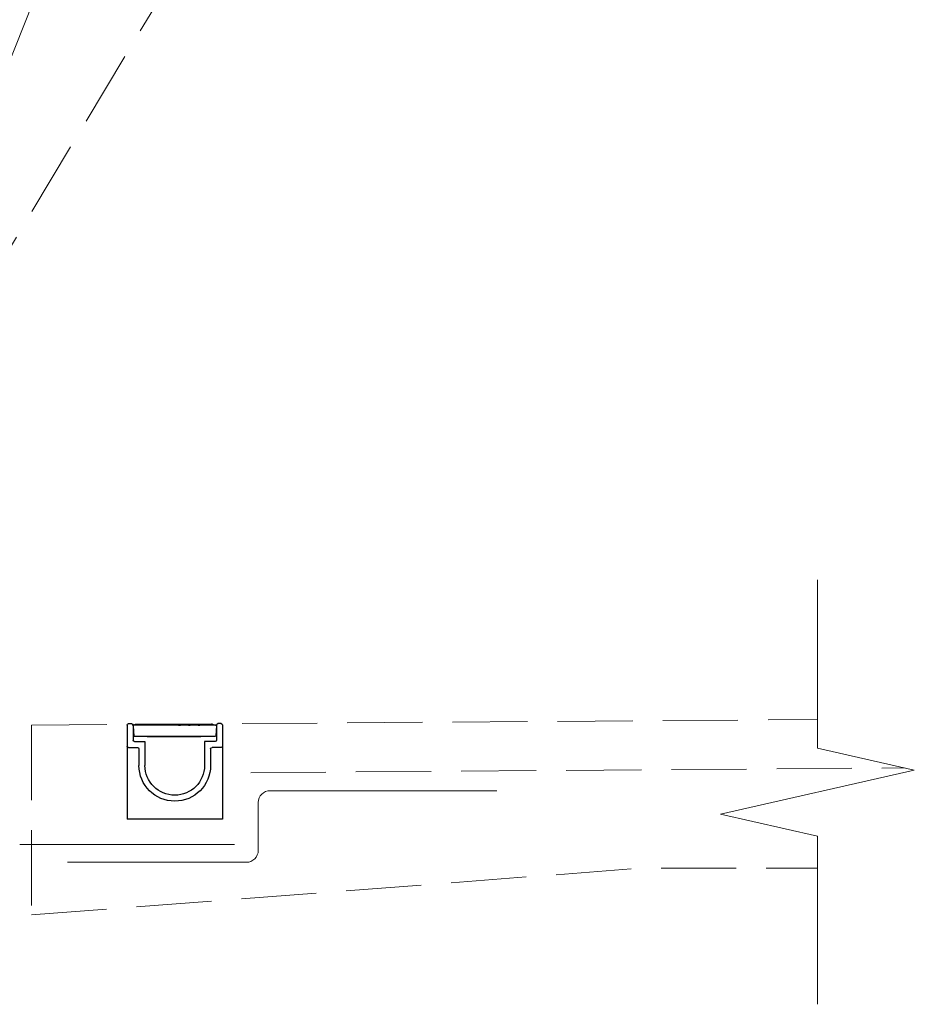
# Model space of a CAD drawing. Header units: inches. Extents: x 3071 to 4270, y -1110 to -364.
# Tile 9 of 12: x 3348 to 3461, y -909 to -785. Entities that reach past the tile are written whole.
import ezdxf

# ---------------------------------------------------------------- set-up
doc = ezdxf.new("R2010")
doc.units = ezdxf.units.IN
doc.header["$LTSCALE"] = 0.4
doc.header["$MEASUREMENT"] = 0
doc.linetypes.add('DGN Style 3', pattern=[33.072203, 23.623002, -9.449201])
for name, color, linetype, lineweight in [('E-ANNO-TEXT', 7, 'Continuous', 0), ('G-ANNO-TEXT', 2, 'Continuous', 30), ('S-FNDN-FTNG', 48, 'Continuous', 13), ('S-REIN-RBAR', 5, 'Continuous', 13)]:
    doc.layers.add(name, color=color, linetype=linetype, lineweight=lineweight)

msp = doc.modelspace()

# ---------------------------------------------------------------- linework, layer by layer
at = {"layer": 'E-ANNO-TEXT', "color": 7, "linetype": 'DGN Style 3'}
for p, q in [((3331.77, -828.75, -0.06), (3363.03, -750.59, -0.06)), ((3336.19, -832.24, -0.06), (3377.55, -763.38, -0.06))]:
    msp.add_line(p, q, dxfattribs=at)
at = {"layer": 'E-ANNO-TEXT', "elevation": -0.06, "flags": 128}
msp.add_lwpolyline([(3448.58, -855.88), (3448.58, -861.42), (3448.58, -877.01), (3460.77, -879.78), (3436.38, -885.32), (3448.58, -888.09), (3448.58, -909.22)], dxfattribs=at)
at = {"layer": 'G-ANNO-TEXT'}
for p, q in [((3361.77, -874.12, -0.06), (3361.77, -885.94, -0.06)), ((3361.95, -873.94, -0.06), (3362.34, -873.94, -0.06)), ((3362.52, -874.12, -0.06), (3362.52, -876.01, -0.06)), ((3373.02, -874.12, -0.06), (3362.52, -874.12, -0.06)), ((3362.52, -874.24, -0.06), (3362.57, -874.95, -0.06)), ((3372.9, -874.12, -0.06), (3362.64, -874.12, -0.06)), ((3362.9, -874, -0.06), (3362.96, -874, -0.06)), ((3364.36, -874.12, -0.06), (3364.11, -874.12, -0.06)), ((3367.28, -874.12, -0.06), (3367.04, -874.12, -0.06)), ((3368.5, -874.12, -0.06), (3368.26, -874.12, -0.06)), ((3368.26, -874.12, -0.06), (3368.5, -874.12, -0.06)), ((3369.48, -874.12, -0.06), (3369.72, -874.12, -0.06)), ((3370.7, -874.12, -0.06), (3370.94, -874.12, -0.06)), ((3372.46, -874, -0.06), (3372.4, -874, -0.06)), ((3373.02, -874.24, -0.06), (3372.93, -875.48, -0.06)), ((3373.02, -874.12, -0.06), (3373.02, -876.01, -0.06)), ((3373.59, -873.94, -0.06), (3373.2, -873.94, -0.06)), ((3373.77, -874.12, -0.06), (3373.77, -885.94, -0.06)), ((3362.57, -874.95, -0.06), (3362.61, -875.48, -0.06)), ((3362.94, -875.58, -0.06), (3362.73, -875.58, -0.06)), ((3372.81, -875.58, -0.06), (3362.73, -875.58, -0.06)), ((3364.29, -875.58, -0.06), (3371.07, -875.58, -0.06)), ((3372.81, -875.58, -0.06), (3372.42, -875.58, -0.06)), ((3361.77, -876.76, -0.06), (3361.77, -877.69, -0.06)), ((3361.95, -876.94, -0.06), (3363.08, -876.94, -0.06)), ((3362.7, -876.19, -0.06), (3364.02, -876.19, -0.06)), ((3363.27, -877.13, -0.06), (3363.27, -879.19, -0.06)), ((3364.02, -876.19, -0.06), (3364.02, -879.19, -0.06)), ((3371.52, -876.19, -0.06), (3371.52, -879.19, -0.06)), ((3372.84, -876.19, -0.06), (3371.52, -876.19, -0.06)), ((3372.27, -877.13, -0.06), (3372.27, -879.19, -0.06)), ((3373.59, -876.94, -0.06), (3372.46, -876.94, -0.06)), ((3373.77, -876.76, -0.06), (3373.77, -877.69, -0.06)), ((3361.77, -877.69, -0.06), (3361.77, -879.19, -0.06)), ((3373.77, -885.94, -0.06), (3361.77, -885.94, -0.06))]:
    msp.add_line(p, q, dxfattribs=at)
at = {"layer": 'G-ANNO-TEXT', "extrusion": (0, 0, -1)}
for centre, radius, start, end in [((-3361.95, -874.12, 0.06), 0.18, 0, 90), ((-3362.34, -874.12, 0.06), 0.18, 90, 180), ((-3362.64, -874.24, 0.06), 0.122, 0, 90), ((-3362.63, -873.94, 0.06), 0.183, 221.8103, 270), ((-3362.9, -874.18, 0.06), 0.183, 41.8103, 90), ((-3362.96, -874.18, 0.06), 0.183, 90, 138.1897), ((-3363.24, -873.94, 0.06), 0.183, 270, 318.1897), ((-3372.12, -873.94, 0.06), 0.183, 221.8103, 270), ((-3372.4, -874.18, 0.06), 0.183, 41.8103, 90), ((-3372.46, -874.18, 0.06), 0.183, 90, 138.1897), ((-3372.73, -873.94, 0.06), 0.183, 270, 318.1897), ((-3372.9, -874.24, 0.06), 0.122, 90, 180), ((-3373.2, -874.12, 0.06), 0.18, 0, 90), ((-3373.59, -874.12, 0.06), 0.18, 90, 180), ((-3362.7, -876.01, 0.06), 0.18, 270, 0), ((-3362.73, -875.46, 0.06), 0.122, 270, 0), ((-3372.81, -875.46, 0.06), 0.122, 180, 270), ((-3372.84, -876.01, 0.06), 0.18, 180, 270), ((-3361.95, -876.76, 0.06), 0.18, 270, 0), ((-3363.08, -877.13, 0.06), 0.188, 90, 180), ((-3372.46, -877.13, 0.06), 0.188, 0, 90), ((-3373.59, -876.76, 0.06), 0.18, 180, 270), ((-3367.77, -879.19, 0.06), 4.5, 180, 0), ((-3367.77, -879.19, 0.06), 3.75, 180, 0)]:
    msp.add_arc(centre, radius, start, end, dxfattribs=at)
at = {"layer": 'S-FNDN-FTNG', "linetype": 'DGN Style 3'}
for q in [(3448.58, -873.43, -0.06), (3349.77, -897.99, -0.06)]:
    msp.add_line((3349.77, -874.12, -0.06), q, dxfattribs=at)
at = {"layer": 'S-FNDN-FTNG', "linetype": 'DGN Style 3', "elevation": -0.06, "flags": 128}
msp.add_lwpolyline([(3349.77, -897.99), (3426.27, -892.12), (3448.58, -892.12)], dxfattribs=at)
at = {"layer": 'S-REIN-RBAR', "linetype": 'DGN Style 3'}
msp.add_line((3377.32, -880.12, -0.06), (3459.56, -879.5, -0.06), dxfattribs=at)
at = {"layer": 'S-REIN-RBAR'}
for p, q in [((3408.27, -882.37, -0.06), (3379.77, -882.37, -0.06)), ((3378.27, -883.87, -0.06), (3378.27, -889.87, -0.06)), ((3348.27, -889.12, -0.06), (3375.27, -889.12, -0.06)), ((3376.77, -891.37, -0.06), (3354.27, -891.37, -0.06))]:
    msp.add_line(p, q, dxfattribs=at)
for centre, start, end in [((3379.77, -883.87, -0.06), 90, 180), ((3376.77, -889.87, -0.06), 270, 0)]:
    msp.add_arc(centre, 1.5, start, end, dxfattribs=at)

doc.saveas('drawing.dxf')
